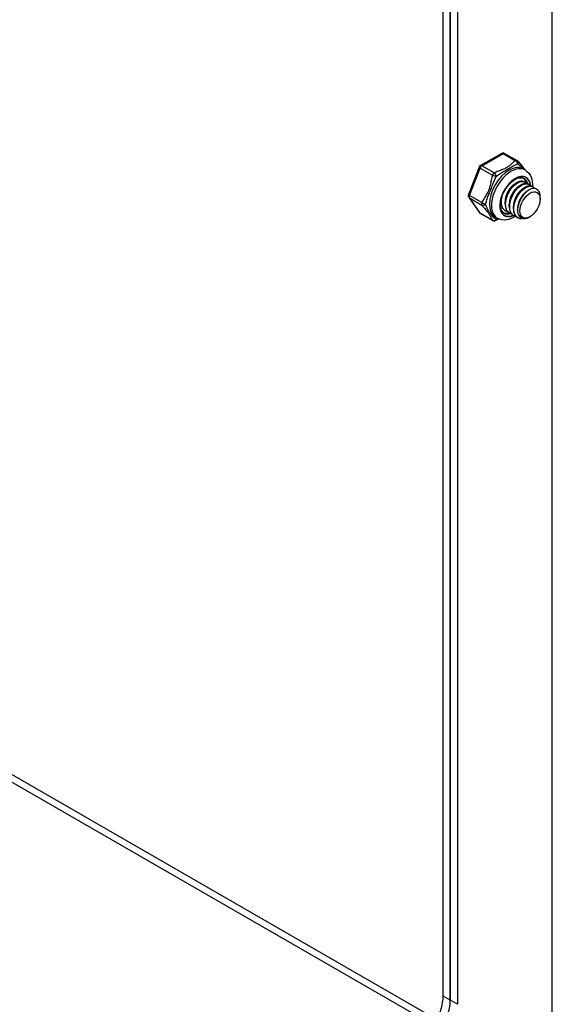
# Model space of a CAD drawing. Header units: inches. Extents: x 25 to 728, y 80 to 333.
# Tile 130 of 160: x 673.32 to 676.9, y 279.4 to 286.01. Entities that reach past the tile are written whole.
import ezdxf

# ---------------------------------------------------------------- set-up
doc = ezdxf.new("R2010")
doc.units = ezdxf.units.IN
doc.header["$MEASUREMENT"] = 0
doc.layers.add('Visible Edges(ANSI)', color=7, linetype='Continuous', lineweight=25)
doc.layers.add('Visible Tangent Edges(ANSI)', color=7, linetype='Continuous', lineweight=25)

msp = doc.modelspace()

# ---------------------------------------------------------------- linework, layer by layer
at = {"layer": 'Visible Edges(ANSI)'}
for p, q in [((676.1676, 279.4575), (676.1676, 294.2255)), ((676.2156, 294.1978), (676.2156, 279.4299)), ((676.2156, 279.4299), (676.2156, 294.1978)), ((676.2637, 294.1701), (676.2637, 279.4022)), ((676.5607, 285.1136), (676.4176, 285.0312)), ((676.5803, 285.1136), (676.664, 285.0654)), ((676.4091, 285.0213), (676.3376, 284.8368)), ((676.7036, 285.01), (676.7176, 285.002)), ((676.6506, 284.91), (676.6631, 284.9173)), ((676.6785, 284.894), (676.691, 284.9012)), ((676.7136, 284.9225), (676.7164, 284.9209)), ((676.7415, 284.9065), (676.7443, 284.9049)), ((676.7063, 284.8779), (676.7188, 284.8852)), ((676.7342, 284.8619), (676.7439, 284.8675)), ((676.7693, 284.8904), (676.7721, 284.8888)), ((676.3398, 284.8184), (676.4113, 284.7164)), ((676.556, 284.7898), (676.556, 284.7928)), ((676.5838, 284.7737), (676.5838, 284.7882)), ((676.6117, 284.7577), (676.6117, 284.7721)), ((676.819, 284.8064), (676.819, 284.8224)), ((676.4176, 284.7106), (676.5013, 284.6624)), ((676.5838, 284.7292), (676.5866, 284.7276)), ((676.6116, 284.7132), (676.6144, 284.7116)), ((676.6396, 284.7417), (676.6395, 284.7561)), ((676.6395, 284.6972), (676.6423, 284.6955)), ((676.6674, 284.7328), (676.6674, 284.74)), ((676.517, 284.6859), (676.5309, 284.6779)), ((676.6673, 284.6811), (676.6701, 284.6795)), ((676.751, 284.6884), (676.747, 284.686))]:
    msp.add_line(p, q, dxfattribs=at)
at = {"layer": 'Visible Edges(ANSI)', "flags": 128}
for points in [[(676.67, 285.0601), (676.6749, 285.0537), (676.6805, 285.0468), (676.6928, 285.0323), (676.7054, 285.0174), (676.7114, 285.0098), (676.7169, 285.0024)], [(676.7176, 285.002), (676.7307, 284.9927), (676.742, 284.9813), (676.7512, 284.9683), (676.7582, 284.9541), (676.7632, 284.9391), (676.7664, 284.9236), (676.7678, 284.9076), (676.7678, 284.8913)], [(676.5769, 284.7127), (676.5717, 284.7163), (676.5671, 284.7209), (676.5629, 284.7265), (676.5594, 284.7331), (676.5565, 284.7407), (676.5543, 284.7494), (676.553, 284.7589), (676.5525, 284.7692), (676.553, 284.7802), (676.5543, 284.7917), (676.5566, 284.8037), (676.5598, 284.8159), (676.5639, 284.8283), (676.5688, 284.8406), (676.5745, 284.8529), (676.581, 284.8649), (676.5881, 284.8765), (676.5958, 284.8876), (676.6041, 284.898), (676.6127, 284.9078), (676.6217, 284.9166), (676.6309, 284.9246), (676.6402, 284.9316), (676.6494, 284.9375), (676.6586, 284.9423), (676.6675, 284.9459), (676.676, 284.9484), (676.6841, 284.9497), (676.6916, 284.9499), (676.6985, 284.9491), (676.7048, 284.9474), (676.7105, 284.9447)], [(676.6506, 284.91), (676.6464, 284.9073), (676.6421, 284.9044), (676.6379, 284.901), (676.6337, 284.8974), (676.6295, 284.8935), (676.6254, 284.8893), (676.6215, 284.8848), (676.6176, 284.8801), (676.6139, 284.8751), (676.6104, 284.8699), (676.607, 284.8645), (676.6038, 284.859), (676.6007, 284.8533), (676.5979, 284.8475), (676.5953, 284.8416), (676.593, 284.8356), (676.5909, 284.8296), (676.589, 284.8235), (676.5874, 284.8175), (676.5862, 284.8115), (676.5851, 284.8055), (676.5844, 284.7996), (676.584, 284.7939), (676.5839, 284.7882)], [(676.7136, 284.9225), (676.7061, 284.9257), (676.6977, 284.9271), (676.6887, 284.9267), (676.6791, 284.9244), (676.6691, 284.9204), (676.659, 284.9147), (676.6488, 284.9074), (676.6389, 284.8985), (676.6293, 284.8883), (676.6202, 284.8769), (676.6119, 284.8645), (676.6044, 284.8514), (676.5979, 284.8376), (676.5926, 284.8235), (676.5884, 284.8093), (676.5856, 284.7952), (676.5841, 284.7815), (676.584, 284.7684), (676.5853, 284.7561), (676.588, 284.7448), (676.592, 284.7347), (676.5974, 284.726), (676.6039, 284.7188), (676.6116, 284.7132)], [(676.6281, 284.7064), (676.6178, 284.7098), (676.6086, 284.7155), (676.6009, 284.7234), (676.5947, 284.7332), (676.5903, 284.7449), (676.5875, 284.758), (676.5866, 284.7724), (676.5876, 284.7877), (676.5903, 284.8036), (676.5947, 284.8198), (676.6007, 284.8359), (676.6082, 284.8515), (676.6169, 284.8664), (676.6267, 284.8801), (676.6373, 284.8925), (676.6485, 284.9031), (676.66, 284.9119), (676.6716, 284.9187), (676.6829, 284.9231), (676.6937, 284.9253), (676.7038, 284.9252), (676.7129, 284.9226), (676.7208, 284.9179), (676.7273, 284.9109)], [(676.6785, 284.894), (676.6742, 284.8913), (676.67, 284.8883), (676.6657, 284.885), (676.6615, 284.8814), (676.6574, 284.8774), (676.6533, 284.8732), (676.6493, 284.8687), (676.6455, 284.864), (676.6418, 284.859), (676.6382, 284.8539), (676.6348, 284.8485), (676.6316, 284.8429), (676.6286, 284.8372), (676.6258, 284.8314), (676.6232, 284.8255), (676.6208, 284.8195), (676.6187, 284.8135), (676.6169, 284.8075), (676.6153, 284.8014), (676.614, 284.7954), (676.613, 284.7895), (676.6123, 284.7836), (676.6119, 284.7778), (676.6117, 284.7722)], [(676.7415, 284.9065), (676.734, 284.9096), (676.7256, 284.911), (676.7165, 284.9106), (676.7069, 284.9084), (676.697, 284.9044), (676.6868, 284.8987), (676.6767, 284.8913), (676.6667, 284.8825), (676.6572, 284.8723), (676.6481, 284.8609), (676.6398, 284.8485), (676.6323, 284.8353), (676.6258, 284.8216), (676.6204, 284.8075), (676.6163, 284.7933), (676.6134, 284.7792), (676.6119, 284.7655), (676.6118, 284.7523), (676.6131, 284.74), (676.6158, 284.7287), (676.6199, 284.7186), (676.6252, 284.7099), (676.6318, 284.7027), (676.6395, 284.6972)], [(676.656, 284.6904), (676.6456, 284.6938), (676.6365, 284.6995), (676.6288, 284.7074), (676.6226, 284.7172), (676.6181, 284.7288), (676.6154, 284.742), (676.6145, 284.7563), (676.6154, 284.7717), (676.6181, 284.7876), (676.6225, 284.8037), (676.6286, 284.8198), (676.636, 284.8355), (676.6447, 284.8503), (676.6545, 284.8641), (676.6651, 284.8764), (676.6763, 284.8871), (676.6879, 284.8959), (676.6994, 284.9026), (676.7107, 284.9071), (676.7216, 284.9093), (676.7317, 284.9091), (676.7408, 284.9066), (676.7487, 284.9018), (676.7552, 284.8949)], [(676.7693, 284.8904), (676.7618, 284.8936), (676.7535, 284.895), (676.7444, 284.8946), (676.7348, 284.8924), (676.7248, 284.8884), (676.7147, 284.8826), (676.7046, 284.8753), (676.6946, 284.8664), (676.685, 284.8562), (676.676, 284.8449), (676.6676, 284.8325), (676.6601, 284.8193), (676.6537, 284.8055), (676.6483, 284.7914), (676.6441, 284.7772), (676.6413, 284.7631), (676.6398, 284.7494), (676.6397, 284.7363), (676.641, 284.724), (676.6437, 284.7127), (676.6477, 284.7026), (676.6531, 284.6939), (676.6597, 284.6867), (676.6673, 284.6811)], [(676.7113, 284.6754), (676.6977, 284.6733), (676.685, 284.6741), (676.6735, 284.6777), (676.6635, 284.6842), (676.6552, 284.6932), (676.6489, 284.7046), (676.6446, 284.7181), (676.6426, 284.7333), (676.6427, 284.7498), (676.6451, 284.7672), (676.6496, 284.7851), (676.656, 284.8029), (676.6643, 284.8201), (676.674, 284.8364), (676.685, 284.8513), (676.697, 284.8644), (676.7096, 284.8754), (676.7223, 284.884), (676.735, 284.8899), (676.7471, 284.893), (676.7584, 284.8932), (676.7686, 284.8906), (676.7772, 284.8852), (676.7842, 284.8772)], [(676.6003, 284.7224), (676.5958, 284.7236), (676.5915, 284.7252), (676.5875, 284.7271), (676.5836, 284.7295), (676.58, 284.7322), (676.5767, 284.7353), (676.5736, 284.7388), (676.5708, 284.7426), (676.5682, 284.7467), (676.566, 284.7512), (676.564, 284.756), (676.5624, 284.761), (676.561, 284.7663), (676.56, 284.7719), (676.5593, 284.7777), (676.5589, 284.7837), (676.5588, 284.7899), (676.559, 284.7962), (676.5596, 284.8027), (676.5604, 284.8092), (676.5616, 284.8159), (676.5631, 284.8226), (676.5649, 284.8294), (676.5669, 284.8361)], [(676.7063, 284.8779), (676.7021, 284.8753), (676.6978, 284.8723), (676.6936, 284.869), (676.6894, 284.8653), (676.6852, 284.8614), (676.6812, 284.8572), (676.6772, 284.8527), (676.6733, 284.848), (676.6696, 284.843), (676.6661, 284.8378), (676.6627, 284.8324), (676.6595, 284.8269), (676.6565, 284.8212), (676.6537, 284.8154), (676.6511, 284.8095), (676.6487, 284.8035), (676.6466, 284.7975), (676.6448, 284.7914), (676.6432, 284.7854), (676.6419, 284.7794), (676.6409, 284.7734), (676.6401, 284.7676), (676.6397, 284.7618), (676.6396, 284.7561)], [(676.7342, 284.8619), (676.7299, 284.8592), (676.7257, 284.8562), (676.7214, 284.8529), (676.7172, 284.8493), (676.7131, 284.8453), (676.709, 284.8411), (676.7051, 284.8366), (676.7012, 284.8319), (676.6975, 284.827), (676.6939, 284.8218), (676.6905, 284.8164), (676.6873, 284.8109), (676.6843, 284.8052), (676.6815, 284.7994), (676.6789, 284.7934), (676.6766, 284.7875), (676.6745, 284.7814), (676.6726, 284.7754), (676.671, 284.7693), (676.6697, 284.7633), (676.6687, 284.7574), (676.668, 284.7515), (676.6676, 284.7457), (676.6674, 284.7401)], [(676.8163, 284.8448), (676.8116, 284.857), (676.8045, 284.8667), (676.7954, 284.8735), (676.7846, 284.8771), (676.7723, 284.8775), (676.7591, 284.8745), (676.7453, 284.8683), (676.7314, 284.859), (676.7178, 284.847), (676.7051, 284.8325), (676.6936, 284.8162), (676.6838, 284.7984), (676.6761, 284.7798), (676.6707, 284.7611), (676.6678, 284.7429), (676.6677, 284.7257), (676.6702, 284.7103), (676.6754, 284.6972), (676.6831, 284.6869), (676.693, 284.6797), (676.7048, 284.6759), (676.7181, 284.6757), (676.7323, 284.6791), (676.747, 284.686)], [(676.5568, 284.8045), (676.5564, 284.8002), (676.5561, 284.796), (676.556, 284.7918), (676.556, 284.7877), (676.5561, 284.7837), (676.5564, 284.7798), (676.5568, 284.7759), (676.5574, 284.7722), (676.5581, 284.7685), (676.5589, 284.765), (676.5599, 284.7615), (676.561, 284.7582), (676.5622, 284.755), (676.5636, 284.752), (676.565, 284.749), (676.5667, 284.7462), (676.5684, 284.7436), (676.5703, 284.741), (676.5722, 284.7387), (676.5743, 284.7365), (676.5765, 284.7344), (676.5788, 284.7325), (676.5812, 284.7308), (676.5838, 284.7292)], [(676.5431, 284.6721), (676.5311, 284.6671), (676.5201, 284.662)], [(676.6534, 284.691), (676.6391, 284.6825), (676.6244, 284.6755), (676.6092, 284.6703), (676.5935, 284.6669), (676.5776, 284.6657), (676.5615, 284.667), (676.5458, 284.6711), (676.5309, 284.6779)]]:
    msp.add_lwpolyline(points, dxfattribs=at)
at = {"layer": 'Visible Edges(ANSI)'}
for centre, start, end in [((676.5705, 285.0965), 60.06401, 119.93599), ((676.4274, 285.0141), 119.93599, 158.80211), ((676.6542, 285.0483), 36.71604, 60.06401), ((676.3559, 284.8297), 158.80211, 215.02709), ((676.4274, 284.7277), 215.02709, 240.06401), ((676.5111, 284.6795), 240.06401, 297.23211)]:
    msp.add_arc(centre, 0.0197, start, end, dxfattribs=at)
for centre, major_axis, start_param, end_param in [((676.6354, 284.8335), (0.0668, 0.116), 5.718546, 6.217869), ((676.7369, 284.7751), (0.058, 0.1006), 5.495853, 5.750129), ((676.6354, 284.8335), (-0.0668, -0.116), 0.065316, 0.520508), ((675.9908, 279.3557), (-0.1248, -0.2166), 0.783464, 2.354261), ((676.0389, 279.3281), (0.1248, 0.2166), 3.925057, 5.495853), ((676.0389, 279.3281), (-0.1248, -0.2166), 0.783464, 2.354261)]:
    msp.add_ellipse(centre, major_axis=major_axis, ratio=0.578093, start_param=start_param, end_param=end_param, dxfattribs=at)
msp.add_ellipse((676.7508, 284.7671), major_axis=(-0.0481, -0.0836), ratio=0.578093, dxfattribs=at)
at = {"layer": 'Visible Tangent Edges(ANSI)'}
for p, q in [((676.9008, 278.828), (676.9008, 293.8033)), ((676.4274, 285.0302), (676.5705, 285.1126)), ((676.5705, 285.1126), (676.6542, 285.0644)), ((676.5111, 284.982), (676.4274, 285.0302)), ((676.3439, 284.8308), (676.4154, 285.0152)), ((676.4154, 285.0152), (676.4991, 284.9671)), ((676.4275, 284.7826), (676.3439, 284.8308)), ((676.4154, 284.7127), (676.3439, 284.8147)), ((676.3439, 284.8147), (676.4275, 284.7665)), ((676.4991, 284.6645), (676.4154, 284.7127)), ((670.6069, 282.4777), (676.125, 279.3001)), ((670.6069, 282.4272), (676.1029, 279.2622)), ((676.2156, 279.4299), (676.1676, 279.4575)), ((676.2637, 279.4022), (676.2156, 279.4299))]:
    msp.add_line(p, q, dxfattribs=at)
at = {"layer": 'Visible Tangent Edges(ANSI)', "flags": 128}
for points in [[(676.6542, 285.0644), (676.6486, 285.0607), (676.6434, 285.0568), (676.6384, 285.0528), (676.6335, 285.0487), (676.6288, 285.0446), (676.6242, 285.0405), (676.6196, 285.0364), (676.6149, 285.0323), (676.61, 285.0282), (676.6049, 285.0243), (676.5995, 285.0205), (676.5936, 285.0169), (676.5874, 285.0136), (676.5808, 285.0104), (676.574, 285.0075), (676.567, 285.0047), (676.5599, 285.002), (676.5527, 284.9993), (676.5455, 284.9966), (676.5384, 284.9939), (676.5313, 284.9911), (676.5244, 284.9883), (676.5176, 284.9852), (676.5111, 284.982)], [(676.5242, 284.9591), (676.5298, 284.9636), (676.5357, 284.968), (676.5418, 284.9724), (676.5481, 284.9767), (676.5546, 284.9809), (676.5612, 284.9851), (676.568, 284.9892), (676.5748, 284.9933), (676.5817, 284.9972), (676.5885, 285.0012), (676.5953, 285.0051), (676.602, 285.0089), (676.6085, 285.0126), (676.6147, 285.0163), (676.6207, 285.0197), (676.6265, 285.023), (676.6321, 285.0261), (676.6375, 285.029), (676.6429, 285.0318), (676.6481, 285.0343), (676.6533, 285.0366), (676.6585, 285.0387), (676.6636, 285.0406), (676.6688, 285.0424)], [(676.6688, 285.0424), (676.6706, 285.0412), (676.6725, 285.0401), (676.6743, 285.0388), (676.6763, 285.0376), (676.6782, 285.0363), (676.6801, 285.0349), (676.6821, 285.0335), (676.6841, 285.0321), (676.6861, 285.0306), (676.6881, 285.0291), (676.6902, 285.0275), (676.6922, 285.0259), (676.6942, 285.0243), (676.6962, 285.0226), (676.6982, 285.0209), (676.7001, 285.0191), (676.7021, 285.0173), (676.704, 285.0154), (676.7059, 285.0135), (676.7078, 285.0116), (676.7096, 285.0097), (676.7114, 285.0077), (676.7131, 285.0056), (676.7148, 285.0036)], [(676.4991, 284.9671), (676.4965, 284.959), (676.4943, 284.9508), (676.4923, 284.9426), (676.4904, 284.9343), (676.4887, 284.926), (676.487, 284.9177), (676.4853, 284.9093), (676.4836, 284.901), (676.4817, 284.8927), (676.4796, 284.8845), (676.4771, 284.8764), (676.4743, 284.8686), (676.4711, 284.8609), (676.4675, 284.8535), (676.4637, 284.8463), (676.4596, 284.8392), (676.4555, 284.8323), (676.4512, 284.8254), (676.447, 284.8185), (676.4428, 284.8116), (676.4387, 284.8046), (676.4348, 284.7974), (676.431, 284.7901), (676.4275, 284.7826)], [(676.4519, 284.7727), (676.4537, 284.7796), (676.4557, 284.7866), (676.458, 284.7937), (676.4604, 284.8009), (676.4631, 284.8082), (676.4659, 284.8156), (676.4688, 284.8232), (676.4719, 284.8309), (676.4751, 284.8388), (676.4784, 284.8468), (676.4817, 284.8551), (676.485, 284.8635), (676.4883, 284.8721), (676.4915, 284.8806), (676.4947, 284.8891), (676.4978, 284.8975), (676.5009, 284.9058), (676.504, 284.914), (676.5072, 284.922), (676.5104, 284.9298), (676.5137, 284.9374), (676.5171, 284.9449), (676.5206, 284.9521), (676.5242, 284.9591)], [(676.4275, 284.7665), (676.431, 284.762), (676.4348, 284.7573), (676.4387, 284.7524), (676.4428, 284.7476), (676.447, 284.7427), (676.4512, 284.7377), (676.4554, 284.7328), (676.4596, 284.7279), (676.4636, 284.723), (676.4675, 284.7182), (676.471, 284.7136), (676.4743, 284.7092), (676.4771, 284.705), (676.4795, 284.7011), (676.4817, 284.6973), (676.4836, 284.6937), (676.4853, 284.6902), (676.487, 284.6867), (676.4887, 284.6832), (676.4904, 284.6797), (676.4923, 284.6761), (676.4943, 284.6724), (676.4965, 284.6685), (676.4991, 284.6645)], [(676.5242, 284.6695), (676.5206, 284.6718), (676.5171, 284.6742), (676.5137, 284.6766), (676.5104, 284.6792), (676.5072, 284.6819), (676.504, 284.6848), (676.5009, 284.6878), (676.4978, 284.6912), (676.4946, 284.6948), (676.4915, 284.6987), (676.4883, 284.7029), (676.485, 284.7074), (676.4817, 284.7122), (676.4784, 284.7173), (676.4751, 284.7226), (676.4719, 284.7281), (676.4688, 284.7336), (676.4658, 284.7392), (676.463, 284.7449), (676.4604, 284.7505), (676.458, 284.7561), (676.4557, 284.7617), (676.4537, 284.7673), (676.4519, 284.7727)], [(676.5397, 284.6735), (676.539, 284.6733), (676.5383, 284.6731), (676.5377, 284.673), (676.537, 284.6728), (676.5363, 284.6726), (676.5357, 284.6724), (676.535, 284.6723), (676.5343, 284.6721), (676.5337, 284.6719), (676.533, 284.6718), (676.5324, 284.6716), (676.5317, 284.6714), (676.5311, 284.6713), (676.5304, 284.6711), (676.5298, 284.671), (676.5292, 284.6708), (676.5285, 284.6706), (676.5279, 284.6705), (676.5273, 284.6703), (676.5266, 284.6701), (676.526, 284.67), (676.5254, 284.6698), (676.5248, 284.6697), (676.5242, 284.6695)]]:
    msp.add_lwpolyline(points, dxfattribs=at)
at = {"layer": 'Visible Tangent Edges(ANSI)'}
for centre, major_axis, ratio, start_param, end_param in [((676.5705, 285.0965), (-0.0098, 0.0171), 0.578093, 5.499721, 6.283185), ((676.5705, 285.0965), (0.0098, 0.0171), 0.578093, 0, 0.783464), ((676.4274, 285.0141), (0.0098, 0.0171), 0.578093, 0.783464, 1.830662), ((676.4274, 285.0141), (-0.0098, 0.0171), 0.578093, 5.499721, 6.283185), ((676.6103, 284.848), (-0.0933, -0.1621), 0.578093, 3.141593, 6.283185), ((676.6242, 284.84), (0.0933, 0.1621), 0.578093, 0, 3.141593), ((676.6542, 285.0483), (0.0098, 0.0171), 0.578093, 0, 0.783464), ((676.6542, 285.0483), (-0.0107, 0.0165), 0.609588, 3.996047, 5.470059), ((676.6542, 285.0483), (0.0158, 0.0118), 0.754115, 5.139012, 6.283185), ((676.4274, 285.0141), (-0.0184, 0.0071), 0.209664, 0, 0.938208), ((676.5111, 284.9659), (-0.0098, -0.0171), 0.578093, 3.925057, 4.972255), ((676.5111, 284.9659), (-0.0187, 0.0063), 0.17693, 0.929322, 2.403334), ((676.5111, 284.9659), (0.009, -0.0175), 0.54478, 0.910625, 2.384637), ((676.6521, 284.8239), (-0.0737, -0.1279), 0.578093, 2.44536, 6.948591), ((676.6521, 284.8239), (0.0727, 0.1262), 0.578093, 5.604861, 10.073053), ((676.6437, 284.8287), (0.0668, 0.116), 0.578093, 5.752575, 6.283185), ((676.3559, 284.8297), (-0.0184, 0.0071), 0.209664, 0, 0.938208), ((676.3559, 284.8297), (-0.0098, -0.0171), 0.578093, 4.972255, 6.019452), ((676.3559, 284.8297), (-0.0161, -0.0113), 0.787757, 0, 0.35258), ((676.4396, 284.7815), (-0.0098, -0.0171), 0.578093, 4.972255, 6.019452), ((676.4396, 284.7815), (0.018, -0.008), 0.241739, 4.090324, 5.564336), ((676.4396, 284.7815), (-0.0158, -0.0118), 0.754115, 0.329838, 1.80385), ((676.4274, 284.7277), (-0.0161, -0.0113), 0.787757, 0, 0.35258), ((676.4274, 284.7277), (-0.0098, -0.0171), 0.578093, 6.019452, 6.283185), ((676.6437, 284.8287), (-0.0668, -0.116), 0.578093, 0, 0.525906), ((676.5111, 284.6795), (-0.0165, -0.0107), 0.818923, 0.3797, 1.853712), ((676.5111, 284.6795), (-0.0098, -0.0171), 0.578093, 6.019452, 6.283185), ((676.5111, 284.6795), (0.009, -0.0175), 0.54478, 0, 0.717057)]:
    msp.add_ellipse(centre, major_axis=major_axis, ratio=ratio, start_param=start_param, end_param=end_param, dxfattribs=at)

doc.saveas('drawing.dxf')
